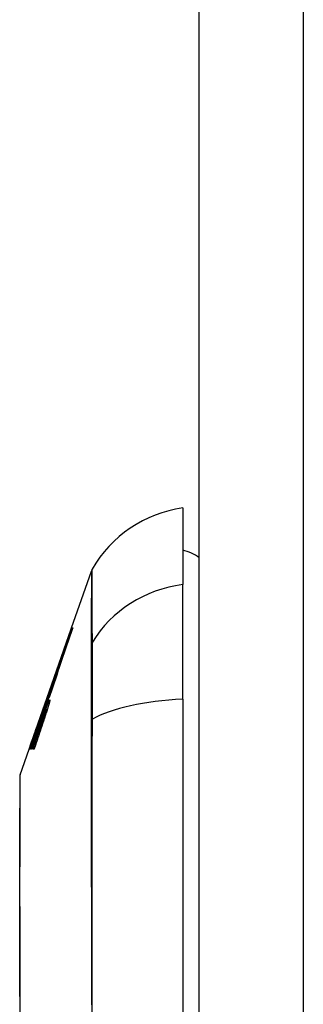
# Model space of a CAD drawing. Header units: inches. Extents: x 11 to 342, y 26 to 169.
# Tile 149 of 204: x 200.738 to 201.007, y 98.642 to 99.577. Entities that reach past the tile are written whole.
import ezdxf

# ---------------------------------------------------------------- set-up
doc = ezdxf.new("R2010")
doc.units = ezdxf.units.IN
doc.header["$MEASUREMENT"] = 0
doc.layers.add('Visible Edges(ANSI)', color=7, linetype='Continuous', lineweight=25)
doc.layers.add('Visible Tangent Edges(ANSI)', color=7, linetype='Continuous', lineweight=25)

msp = doc.modelspace()

# ---------------------------------------------------------------- linework, layer by layer
at = {"layer": 'Visible Edges(ANSI)'}
for p, q in [((200.90845, 83.6429), (200.90845, 113.3629)), ((200.8927, 99.11313), (200.8927, 99.04037)), ((200.78695, 98.9994), (200.8058, 99.05324)), ((200.8927, 98.93158), (200.8927, 99.04037)), ((200.76337, 98.93203), (200.78659, 98.99836)), ((200.78659, 98.99836), (200.78695, 98.9994)), ((200.78659, 98.99836), (200.78671, 98.99836)), ((200.78695, 98.9994), (200.78707, 98.9994)), ((200.78711, 98.9994), (200.78749, 98.9994)), ((200.78756, 98.9994), (200.7882, 98.9994)), ((200.7489, 98.89067), (200.76337, 98.93203)), ((200.76372, 98.92965), (200.76096, 98.92165)), ((200.76254, 98.92965), (200.76262, 98.92965)), ((200.76287, 98.9269), (200.76464, 98.93203)), ((200.76292, 98.92965), (200.76326, 98.92965)), ((200.76347, 98.93203), (200.76337, 98.93203)), ((200.7634, 98.92965), (200.76372, 98.92965)), ((200.76347, 98.93203), (200.76355, 98.93203)), ((200.76418, 98.93203), (200.76372, 98.93203)), ((200.76464, 98.93203), (200.76429, 98.93203)), ((200.76464, 98.93203), (200.76493, 98.93203)), ((200.7656, 98.93316), (200.76561, 98.93316)), ((200.8927, 98.93158), (200.8927, 98.07421)), ((200.76096, 98.92165), (200.76105, 98.92165)), ((200.76105, 98.92165), (200.76136, 98.92165)), ((200.76146, 98.92178), (200.76227, 98.92178)), ((200.76149, 98.9194), (200.76174, 98.9194)), ((200.76287, 98.92178), (200.76389, 98.92178)), ((200.75736, 98.91434), (200.75738, 98.91434)), ((200.75738, 98.91434), (200.75759, 98.91434)), ((200.75445, 98.9029), (200.74792, 98.88415)), ((200.75246, 98.9004), (200.75243, 98.9004)), ((200.75246, 98.9004), (200.75269, 98.9004)), ((200.75483, 98.9074), (200.75505, 98.9074)), ((200.74662, 98.88415), (200.7489, 98.89067)), ((200.73806, 98.8597), (200.74662, 98.88415)), ((200.74664, 98.88415), (200.74662, 98.88415)), ((200.74728, 98.88415), (200.74691, 98.88415)), ((200.74792, 98.88415), (200.74747, 98.88415)), ((200.74943, 98.88415), (200.74878, 98.88415)), ((200.7514, 98.88415), (200.75058, 98.88415))]:
    msp.add_line(p, q, dxfattribs=at)
at = {"layer": 'Visible Edges(ANSI)', "flags": 128}
for points in [[(200.78707, 98.9994), (200.78592, 98.99609), (200.78475, 98.99275), (200.78358, 98.98939), (200.7824, 98.98602), (200.78121, 98.98263), (200.78003, 98.97922), (200.77883, 98.9758), (200.77763, 98.97238), (200.77643, 98.96894), (200.77523, 98.96549), (200.77402, 98.96203), (200.77282, 98.95858), (200.77161, 98.95511), (200.7704, 98.95165), (200.76919, 98.94819), (200.76798, 98.94473), (200.76678, 98.94127), (200.76557, 98.93782), (200.76437, 98.93437), (200.76317, 98.93093), (200.76198, 98.92751), (200.76079, 98.92409), (200.7596, 98.92069), (200.75842, 98.9173)], [(200.7606, 98.9234), (200.7617, 98.92654), (200.76279, 98.92969), (200.7639, 98.93286), (200.765, 98.93603), (200.76611, 98.93921), (200.76722, 98.94239), (200.76833, 98.94558), (200.76945, 98.94878), (200.77056, 98.95197), (200.77168, 98.95517), (200.77279, 98.95837), (200.77391, 98.96157), (200.77502, 98.96476), (200.77613, 98.96796), (200.77725, 98.97114), (200.77836, 98.97432), (200.77946, 98.9775), (200.78057, 98.98066), (200.78167, 98.98382), (200.78277, 98.98696), (200.78386, 98.99009), (200.78495, 98.99321), (200.78603, 98.99631), (200.78711, 98.9994)], [(200.78749, 98.9994), (200.78653, 98.99665), (200.78558, 98.99388), (200.78461, 98.9911), (200.78365, 98.98832), (200.78268, 98.98552), (200.78171, 98.98272), (200.78074, 98.97992), (200.77976, 98.97711), (200.77879, 98.97429), (200.77781, 98.97147), (200.77683, 98.96865), (200.77585, 98.96582), (200.77488, 98.96299), (200.7739, 98.96017), (200.77292, 98.95734), (200.77194, 98.95451), (200.77097, 98.95169), (200.76999, 98.94886), (200.76902, 98.94604), (200.76805, 98.94323), (200.76708, 98.94042), (200.76611, 98.93762), (200.76514, 98.93482), (200.76418, 98.93203)], [(200.76429, 98.93203), (200.76525, 98.93482), (200.76621, 98.93762), (200.76718, 98.94042), (200.76815, 98.94323), (200.76912, 98.94605), (200.77009, 98.94886), (200.77106, 98.95169), (200.77204, 98.95451), (200.77301, 98.95734), (200.77399, 98.96017), (200.77497, 98.96299), (200.77594, 98.96582), (200.77692, 98.96865), (200.77789, 98.97147), (200.77887, 98.97429), (200.77984, 98.97711), (200.78082, 98.97992), (200.78179, 98.98272), (200.78276, 98.98552), (200.78372, 98.98832), (200.78469, 98.9911), (200.78565, 98.99388), (200.78661, 98.99664), (200.78756, 98.9994)], [(200.7882, 98.9994), (200.78727, 98.99669), (200.78633, 98.99396), (200.7854, 98.99123), (200.78446, 98.98849), (200.78352, 98.98574), (200.78258, 98.98299), (200.78163, 98.98023), (200.78069, 98.97747), (200.77974, 98.9747), (200.7788, 98.97193), (200.77785, 98.96915), (200.7769, 98.96638), (200.77595, 98.9636), (200.77501, 98.96082), (200.77406, 98.95804), (200.77312, 98.95526), (200.77217, 98.95249), (200.77123, 98.94971), (200.77029, 98.94694), (200.76935, 98.94417), (200.76841, 98.94141), (200.76747, 98.93865), (200.76654, 98.9359), (200.76561, 98.93315)], [(200.74747, 98.88415), (200.74814, 98.88604), (200.7488, 98.88794), (200.74946, 98.88983), (200.75013, 98.89173), (200.75079, 98.89362), (200.75145, 98.89552), (200.75212, 98.89742), (200.75278, 98.89932), (200.75345, 98.90121), (200.75411, 98.90311), (200.75478, 98.90501), (200.75544, 98.90691), (200.75611, 98.90881), (200.75677, 98.91071), (200.75744, 98.91261), (200.7581, 98.91451), (200.75877, 98.91641), (200.75943, 98.9183), (200.76009, 98.9202), (200.76075, 98.92209), (200.76142, 98.92398), (200.76208, 98.92587), (200.76274, 98.92776), (200.7634, 98.92965)], [(200.75483, 98.9074), (200.75515, 98.90833), (200.75547, 98.90926), (200.75579, 98.91019), (200.75611, 98.91112), (200.75643, 98.91205), (200.75675, 98.91298), (200.75707, 98.9139), (200.75739, 98.91483), (200.75772, 98.91576), (200.75804, 98.91669), (200.75836, 98.91762), (200.75868, 98.91855), (200.759, 98.91948), (200.75933, 98.92041), (200.75965, 98.92134), (200.75997, 98.92226), (200.76029, 98.92319), (200.76062, 98.92412), (200.76094, 98.92504), (200.76126, 98.92597), (200.76158, 98.92689), (200.7619, 98.92781), (200.76222, 98.92873), (200.76254, 98.92965)], [(200.76326, 98.92965), (200.76292, 98.92875), (200.76259, 98.92785), (200.76225, 98.92694), (200.76192, 98.92604), (200.76158, 98.92512), (200.76124, 98.92421), (200.7609, 98.92329), (200.76056, 98.92238), (200.76022, 98.92146), (200.75988, 98.92053), (200.75954, 98.91961), (200.7592, 98.91868), (200.75885, 98.91776), (200.75851, 98.91683), (200.75817, 98.9159), (200.75783, 98.91497), (200.75749, 98.91405), (200.75714, 98.91312), (200.7568, 98.91219), (200.75646, 98.91126), (200.75612, 98.91033), (200.75578, 98.9094), (200.75544, 98.90848), (200.7551, 98.90755)], [(200.76262, 98.92965), (200.7624, 98.92902), (200.76218, 98.92838), (200.76197, 98.92774), (200.76175, 98.92711), (200.76153, 98.92647), (200.76131, 98.92583), (200.76109, 98.92519), (200.76087, 98.92456), (200.76065, 98.92392), (200.76043, 98.92328), (200.76021, 98.92264), (200.75999, 98.922), (200.75977, 98.92136), (200.75955, 98.92073), (200.75933, 98.92009), (200.75911, 98.91945), (200.75889, 98.91881), (200.75867, 98.91817), (200.75845, 98.91753), (200.75823, 98.91689), (200.75801, 98.91625), (200.75779, 98.91562), (200.75758, 98.91498), (200.75736, 98.91434)], [(200.75738, 98.91434), (200.75762, 98.91498), (200.75785, 98.91562), (200.75808, 98.91626), (200.75831, 98.9169), (200.75854, 98.91754), (200.75877, 98.91818), (200.759, 98.91882), (200.75923, 98.91946), (200.75946, 98.9201), (200.7597, 98.92074), (200.75993, 98.92138), (200.76016, 98.92202), (200.76039, 98.92266), (200.76062, 98.9233), (200.76085, 98.92394), (200.76108, 98.92458), (200.76131, 98.92521), (200.76154, 98.92585), (200.76177, 98.92648), (200.762, 98.92712), (200.76223, 98.92775), (200.76246, 98.92839), (200.76269, 98.92902), (200.76292, 98.92965)], [(200.75842, 98.9173), (200.75863, 98.91792), (200.75884, 98.91853), (200.75905, 98.91914), (200.75926, 98.91976), (200.75947, 98.92037), (200.75968, 98.92099), (200.75989, 98.9216), (200.7601, 98.92222), (200.76031, 98.92283), (200.76052, 98.92344), (200.76073, 98.92406), (200.76094, 98.92467), (200.76115, 98.92529), (200.76136, 98.9259), (200.76158, 98.92651), (200.76179, 98.92713), (200.762, 98.92774), (200.76221, 98.92835), (200.76242, 98.92897), (200.76263, 98.92958), (200.76284, 98.93019), (200.76305, 98.9308), (200.76326, 98.93141), (200.76347, 98.93203)], [(200.76372, 98.93203), (200.76359, 98.93167), (200.76346, 98.93131), (200.76333, 98.93095), (200.7632, 98.93059), (200.76307, 98.93023), (200.76294, 98.92988), (200.76281, 98.92952), (200.76268, 98.92916), (200.76255, 98.9288), (200.76242, 98.92844), (200.76229, 98.92808), (200.76216, 98.92772), (200.76203, 98.92736), (200.7619, 98.927), (200.76177, 98.92664), (200.76164, 98.92628), (200.76151, 98.92592), (200.76138, 98.92556), (200.76125, 98.9252), (200.76112, 98.92484), (200.76099, 98.92448), (200.76086, 98.92412), (200.76073, 98.92376), (200.7606, 98.9234)], [(200.76105, 98.92165), (200.7613, 98.92234), (200.76155, 98.923), (200.76179, 98.92365), (200.76202, 98.92428), (200.76225, 98.92488), (200.76247, 98.92546), (200.76269, 98.92602), (200.76289, 98.92655), (200.76309, 98.92706), (200.76328, 98.92754), (200.76347, 98.92799), (200.76364, 98.92841), (200.7638, 98.9288), (200.76396, 98.92916), (200.7641, 98.92949), (200.76423, 98.92978), (200.76436, 98.93004), (200.76447, 98.93027), (200.76457, 98.93046), (200.76466, 98.93062), (200.76474, 98.93074), (200.7648, 98.93082), (200.76486, 98.93087), (200.7649, 98.93088)], [(200.76149, 98.9194), (200.76179, 98.92023), (200.76208, 98.92104), (200.76237, 98.92183), (200.76266, 98.9226), (200.76293, 98.92334), (200.76321, 98.92406), (200.76347, 98.92475), (200.76373, 98.92541), (200.76397, 98.92604), (200.76421, 98.92664), (200.76444, 98.9272), (200.76466, 98.92773), (200.76487, 98.92822), (200.76506, 98.92867), (200.76525, 98.92909), (200.76542, 98.92946), (200.76558, 98.92979), (200.76573, 98.93008), (200.76586, 98.93033), (200.76598, 98.93053), (200.76609, 98.93069), (200.76618, 98.9308), (200.76625, 98.93086), (200.76632, 98.93088)], [(200.76561, 98.93315), (200.76558, 98.93315), (200.76554, 98.93313), (200.7655, 98.93308), (200.76544, 98.93301), (200.76538, 98.93292), (200.76531, 98.93279), (200.76523, 98.93265), (200.76515, 98.93248), (200.76505, 98.93229), (200.76495, 98.93208), (200.76485, 98.93184), (200.76473, 98.93158), (200.76461, 98.9313), (200.76448, 98.93099), (200.76435, 98.93067), (200.76421, 98.93032), (200.76406, 98.92996), (200.76391, 98.92958), (200.76375, 98.92917), (200.76358, 98.92875), (200.76341, 98.92832), (200.76324, 98.92786), (200.76306, 98.92739), (200.76287, 98.9269)], [(200.7649, 98.93088), (200.76491, 98.93086), (200.76492, 98.93082), (200.76492, 98.93076), (200.76491, 98.93067), (200.76489, 98.93056), (200.76487, 98.93042), (200.76483, 98.93026), (200.76479, 98.93008), (200.76474, 98.92988), (200.76469, 98.92966), (200.76462, 98.92942), (200.76455, 98.92916), (200.76448, 98.92888), (200.76439, 98.92858), (200.7643, 98.92827), (200.76421, 98.92794), (200.76411, 98.9276), (200.764, 98.92725), (200.76389, 98.92688), (200.76377, 98.9265), (200.76366, 98.92611), (200.76353, 98.92572), (200.7634, 98.92531), (200.76327, 98.9249)], [(200.76632, 98.93088), (200.76634, 98.93086), (200.76635, 98.93083), (200.76636, 98.93076), (200.76636, 98.93068), (200.76635, 98.93057), (200.76633, 98.93043), (200.7663, 98.93028), (200.76627, 98.9301), (200.76623, 98.9299), (200.76618, 98.92968), (200.76612, 98.92944), (200.76606, 98.92918), (200.76599, 98.9289), (200.76591, 98.9286), (200.76583, 98.92829), (200.76574, 98.92796), (200.76565, 98.92762), (200.76555, 98.92726), (200.76545, 98.9269), (200.76534, 98.92652), (200.76522, 98.92613), (200.7651, 98.92573), (200.76498, 98.92532), (200.76486, 98.9249)], [(200.7587, 98.9129), (200.75878, 98.91315), (200.75887, 98.91339), (200.75895, 98.91364), (200.75904, 98.91389), (200.75912, 98.91414), (200.75921, 98.91439), (200.75929, 98.91464), (200.75937, 98.91489), (200.75946, 98.91513), (200.75954, 98.91538), (200.75962, 98.91563), (200.75971, 98.91588), (200.75979, 98.91613), (200.75987, 98.91638), (200.75995, 98.91662), (200.76003, 98.91687), (200.76011, 98.91711), (200.76019, 98.91735), (200.76027, 98.9176), (200.76035, 98.91784), (200.76042, 98.91807), (200.7605, 98.91831), (200.76057, 98.91855), (200.76065, 98.91878)], [(200.76142, 98.92175), (200.76139, 98.9217), (200.76135, 98.92164), (200.76131, 98.92156), (200.76126, 98.92146), (200.7612, 98.92135), (200.76115, 98.92123), (200.76108, 98.92109), (200.76102, 98.92094), (200.76095, 98.92078), (200.76087, 98.9206), (200.76079, 98.92041), (200.76071, 98.92021), (200.76062, 98.91999), (200.76053, 98.91976), (200.76044, 98.91952), (200.76034, 98.91927), (200.76024, 98.91901), (200.76014, 98.91874), (200.76003, 98.91847), (200.75992, 98.91818), (200.75981, 98.91788), (200.75969, 98.91757), (200.75958, 98.91726), (200.75946, 98.91694)], [(200.76027, 98.9129), (200.76035, 98.91315), (200.76043, 98.91339), (200.76052, 98.91364), (200.7606, 98.91389), (200.76068, 98.91414), (200.76076, 98.91439), (200.76084, 98.91464), (200.76093, 98.91488), (200.76101, 98.91513), (200.76109, 98.91538), (200.76117, 98.91563), (200.76125, 98.91588), (200.76133, 98.91613), (200.76141, 98.91638), (200.76148, 98.91662), (200.76156, 98.91687), (200.76164, 98.91711), (200.76171, 98.91735), (200.76179, 98.9176), (200.76186, 98.91784), (200.76194, 98.91807), (200.76201, 98.91831), (200.76208, 98.91855), (200.76215, 98.91878)], [(200.76065, 98.91878), (200.76072, 98.91901), (200.76079, 98.91924), (200.76086, 98.91946), (200.76093, 98.91967), (200.76099, 98.91988), (200.76105, 98.92008), (200.7611, 98.92027), (200.76116, 98.92046), (200.76121, 98.92063), (200.76125, 98.92079), (200.76129, 98.92094), (200.76133, 98.92108), (200.76136, 98.92121), (200.76139, 98.92133), (200.76142, 98.92143), (200.76144, 98.92152), (200.76145, 98.9216), (200.76146, 98.92166), (200.76147, 98.92171), (200.76147, 98.92175), (200.76146, 98.92177), (200.76146, 98.92178), (200.76144, 98.92177), (200.76142, 98.92175)], [(200.76283, 98.92175), (200.76279, 98.9217), (200.76275, 98.92164), (200.7627, 98.92156), (200.76265, 98.92146), (200.76259, 98.92135), (200.76253, 98.92123), (200.76246, 98.92109), (200.76239, 98.92094), (200.76231, 98.92078), (200.76224, 98.9206), (200.76215, 98.92041), (200.76207, 98.9202), (200.76198, 98.91999), (200.76188, 98.91976), (200.76179, 98.91952), (200.76169, 98.91927), (200.76159, 98.91901), (200.76148, 98.91874), (200.76137, 98.91846), (200.76126, 98.91818), (200.76115, 98.91788), (200.76104, 98.91757), (200.76092, 98.91726), (200.7608, 98.91694)], [(200.76486, 98.9249), (200.76471, 98.92441), (200.76455, 98.92391), (200.7644, 98.92341), (200.76425, 98.92291), (200.76409, 98.92241), (200.76393, 98.9219), (200.76377, 98.9214), (200.76361, 98.92089), (200.76345, 98.92038), (200.76329, 98.91987), (200.76313, 98.91936), (200.76297, 98.91884), (200.7628, 98.91833), (200.76264, 98.91782), (200.76247, 98.9173), (200.7623, 98.91679), (200.76214, 98.91628), (200.76197, 98.91577), (200.7618, 98.91525), (200.76163, 98.91474), (200.76147, 98.91423), (200.7613, 98.91373), (200.76113, 98.91322), (200.76096, 98.91272)], [(200.76327, 98.9249), (200.7632, 98.92468), (200.76313, 98.92445), (200.76306, 98.92423), (200.76298, 98.924), (200.76291, 98.92377), (200.76284, 98.92355), (200.76277, 98.92332), (200.76269, 98.92309), (200.76262, 98.92286), (200.76254, 98.92263), (200.76247, 98.92241), (200.7624, 98.92218), (200.76232, 98.92195), (200.76225, 98.92172), (200.76217, 98.92149), (200.7621, 98.92126), (200.76202, 98.92102), (200.76194, 98.92079), (200.76187, 98.92056), (200.76179, 98.92033), (200.76172, 98.9201), (200.76164, 98.91987), (200.76156, 98.91963), (200.76149, 98.9194)], [(200.76215, 98.91878), (200.76222, 98.91901), (200.76229, 98.91924), (200.76235, 98.91946), (200.76242, 98.91968), (200.76248, 98.91989), (200.76253, 98.92009), (200.76258, 98.92028), (200.76263, 98.92046), (200.76268, 98.92063), (200.76272, 98.9208), (200.76276, 98.92095), (200.76279, 98.92109), (200.76282, 98.92122), (200.76284, 98.92133), (200.76286, 98.92144), (200.76288, 98.92153), (200.76289, 98.9216), (200.76289, 98.92167), (200.7629, 98.92172), (200.76289, 98.92175), (200.76288, 98.92177), (200.76287, 98.92178), (200.76285, 98.92177), (200.76283, 98.92175)], [(200.74878, 98.88415), (200.74919, 98.88535), (200.7496, 98.88655), (200.75002, 98.88774), (200.75043, 98.88894), (200.75084, 98.89014), (200.75126, 98.89134), (200.75167, 98.89254), (200.75208, 98.89374), (200.7525, 98.89494), (200.75291, 98.89613), (200.75332, 98.89733), (200.75374, 98.89853), (200.75415, 98.89973), (200.75457, 98.90093), (200.75498, 98.90213), (200.75539, 98.90333), (200.75581, 98.90453), (200.75622, 98.90572), (200.75663, 98.90692), (200.75705, 98.90812), (200.75746, 98.90932), (200.75787, 98.91051), (200.75829, 98.91171), (200.7587, 98.9129)], [(200.75058, 98.88415), (200.75098, 98.88535), (200.75138, 98.88655), (200.75178, 98.88774), (200.75219, 98.88894), (200.75259, 98.89014), (200.75299, 98.89134), (200.7534, 98.89254), (200.7538, 98.89374), (200.7542, 98.89494), (200.75461, 98.89614), (200.75501, 98.89734), (200.75542, 98.89853), (200.75582, 98.89973), (200.75623, 98.90093), (200.75663, 98.90213), (200.75703, 98.90333), (200.75744, 98.90453), (200.75784, 98.90573), (200.75825, 98.90692), (200.75865, 98.90812), (200.75906, 98.90932), (200.75946, 98.91051), (200.75986, 98.91171), (200.76027, 98.9129)], [(200.76096, 98.91272), (200.76056, 98.91153), (200.76016, 98.91034), (200.75976, 98.90915), (200.75936, 98.90797), (200.75896, 98.90678), (200.75857, 98.90559), (200.75817, 98.9044), (200.75777, 98.90321), (200.75737, 98.90202), (200.75697, 98.90082), (200.75657, 98.89963), (200.75617, 98.89844), (200.75577, 98.89725), (200.75538, 98.89606), (200.75498, 98.89487), (200.75458, 98.89368), (200.75418, 98.89249), (200.75378, 98.89129), (200.75338, 98.8901), (200.75299, 98.88891), (200.75259, 98.88772), (200.75219, 98.88653), (200.7518, 98.88534), (200.7514, 98.88415)], [(200.75946, 98.91694), (200.75926, 98.9164), (200.75906, 98.91585), (200.75886, 98.9153), (200.75866, 98.91475), (200.75846, 98.91419), (200.75826, 98.91363), (200.75805, 98.91306), (200.75785, 98.91249), (200.75764, 98.91192), (200.75743, 98.91134), (200.75722, 98.91076), (200.75701, 98.91017), (200.7568, 98.90958), (200.75659, 98.90899), (200.75638, 98.90839), (200.75617, 98.90779), (200.75596, 98.90719), (200.75574, 98.90658), (200.75553, 98.90598), (200.75531, 98.90537), (200.7551, 98.90475), (200.75488, 98.90414), (200.75467, 98.90352), (200.75445, 98.9029)], [(200.7608, 98.91694), (200.7606, 98.9164), (200.7604, 98.91585), (200.7602, 98.9153), (200.76, 98.91474), (200.7598, 98.91418), (200.7596, 98.91362), (200.75939, 98.91305), (200.75919, 98.91248), (200.75898, 98.91191), (200.75878, 98.91133), (200.75857, 98.91075), (200.75836, 98.91016), (200.75816, 98.90957), (200.75795, 98.90898), (200.75774, 98.90838), (200.75753, 98.90778), (200.75732, 98.90718), (200.75711, 98.90658), (200.7569, 98.90597), (200.75669, 98.90536), (200.75648, 98.90475), (200.75627, 98.90414), (200.75605, 98.90352), (200.75584, 98.9029)], [(200.74663, 98.88415), (200.74697, 98.88512), (200.7473, 98.88609), (200.74764, 98.88707), (200.74798, 98.88804), (200.74832, 98.88901), (200.74866, 98.88998), (200.749, 98.89096), (200.74934, 98.89193), (200.74968, 98.8929), (200.75002, 98.89388), (200.75037, 98.89485), (200.75071, 98.89582), (200.75105, 98.89679), (200.7514, 98.89776), (200.75174, 98.89873), (200.75208, 98.8997), (200.75243, 98.90067), (200.75277, 98.90164), (200.75311, 98.9026), (200.75346, 98.90356), (200.7538, 98.90453), (200.75414, 98.90549), (200.75449, 98.90645), (200.75483, 98.9074)], [(200.75243, 98.9004), (200.75219, 98.89973), (200.75195, 98.89906), (200.75171, 98.89839), (200.75147, 98.89771), (200.75123, 98.89704), (200.75099, 98.89636), (200.75075, 98.89569), (200.7505, 98.89501), (200.75026, 98.89433), (200.75002, 98.89365), (200.74978, 98.89298), (200.74954, 98.8923), (200.74929, 98.89162), (200.74905, 98.89094), (200.74881, 98.89026), (200.74857, 98.88958), (200.74833, 98.8889), (200.74809, 98.88823), (200.74784, 98.88755), (200.7476, 98.88687), (200.74736, 98.88619), (200.74712, 98.88551), (200.74688, 98.88483), (200.74664, 98.88415)], [(200.74691, 98.88415), (200.74714, 98.88483), (200.74737, 98.88551), (200.7476, 98.88618), (200.74784, 98.88686), (200.74807, 98.88754), (200.7483, 98.88822), (200.74853, 98.8889), (200.74876, 98.88957), (200.74899, 98.89025), (200.74922, 98.89093), (200.74945, 98.89161), (200.74968, 98.89229), (200.74992, 98.89296), (200.75015, 98.89364), (200.75038, 98.89432), (200.75061, 98.895), (200.75084, 98.89567), (200.75107, 98.89635), (200.7513, 98.89703), (200.75154, 98.8977), (200.75177, 98.89838), (200.752, 98.89905), (200.75223, 98.89973), (200.75246, 98.9004)], [(200.7551, 98.90755), (200.75477, 98.90658), (200.75445, 98.90562), (200.75412, 98.90464), (200.75379, 98.90367), (200.75346, 98.9027), (200.75314, 98.90173), (200.75281, 98.90075), (200.75248, 98.89978), (200.75215, 98.8988), (200.75183, 98.89783), (200.7515, 98.89685), (200.75117, 98.89588), (200.75085, 98.8949), (200.75052, 98.89392), (200.75019, 98.89295), (200.74987, 98.89197), (200.74954, 98.89099), (200.74922, 98.89001), (200.74889, 98.88904), (200.74857, 98.88806), (200.74824, 98.88708), (200.74792, 98.8861), (200.7476, 98.88513), (200.74728, 98.88415)], [(200.75584, 98.9029), (200.75558, 98.90212), (200.75531, 98.90134), (200.75504, 98.90056), (200.75477, 98.89978), (200.75451, 98.899), (200.75424, 98.89822), (200.75397, 98.89744), (200.7537, 98.89666), (200.75344, 98.89587), (200.75317, 98.89509), (200.7529, 98.89431), (200.75264, 98.89353), (200.75237, 98.89275), (200.7521, 98.89197), (200.75183, 98.89118), (200.75157, 98.8904), (200.7513, 98.88962), (200.75103, 98.88884), (200.75076, 98.88806), (200.7505, 98.88728), (200.75023, 98.88649), (200.74996, 98.88571), (200.7497, 98.88493), (200.74943, 98.88415)], [(200.73778, 98.85809), (200.73778, 98.85766), (200.73778, 98.85638), (200.73777, 98.85424), (200.73776, 98.85127), (200.73775, 98.84747), (200.73774, 98.84283), (200.73773, 98.83735), (200.73771, 98.83106), (200.7377, 98.82397), (200.73768, 98.81611), (200.73766, 98.80751), (200.73765, 98.79822), (200.73763, 98.78822), (200.73761, 98.77753), (200.7376, 98.76618), (200.7376, 98.7542), (200.7376, 98.74162), (200.73761, 98.72844), (200.73763, 98.71473), (200.73765, 98.70053), (200.73766, 98.68582), (200.73768, 98.67065), (200.7377, 98.65506), (200.73771, 98.63911)]]:
    msp.add_lwpolyline(points, dxfattribs=at)
at = {"layer": 'Visible Edges(ANSI)'}
for centre, radius, start, end in [((200.90902, 98.99615), 0.11811, 97.9413, 150.18311), ((200.88483, 99.03439), 0.03937, 53.1301, 78.46304), ((200.81509, 99.04999), 0.00984, 150.18311, 160.70995), ((200.74271, 98.85808), 0.00492, 160.70995, 179.82686)]:
    msp.add_arc(centre, radius, start, end, dxfattribs=at)
at = {"layer": 'Visible Tangent Edges(ANSI)'}
for p, q in [((201.00745, 83.6429), (201.00745, 113.3629)), ((200.80576, 98.98362), (200.80576, 98.98345)), ((200.76065, 98.91878), (200.76149, 98.91878)), ((200.76215, 98.91878), (200.76294, 98.91878)), ((200.7587, 98.9129), (200.75934, 98.9129)), ((200.76027, 98.9129), (200.76102, 98.9129)), ((200.80576, 98.9117), (200.80576, 98.91123))]:
    msp.add_line(p, q, dxfattribs=at)
at = {"layer": 'Visible Tangent Edges(ANSI)', "flags": 128}
for points in [[(200.8058, 99.05324), (200.8058, 99.05312), (200.8058, 99.05275), (200.8058, 99.05215), (200.8058, 99.05129), (200.80579, 99.0502), (200.80579, 99.04886), (200.80579, 99.04727), (200.80579, 99.04544), (200.80579, 99.04337), (200.80579, 99.04105), (200.80578, 99.03849), (200.80578, 99.03569), (200.80578, 99.03264), (200.80578, 99.02936), (200.80577, 99.02584), (200.80577, 99.02207), (200.80577, 99.01808), (200.80577, 99.01384), (200.80577, 99.00938), (200.80577, 99.00468), (200.80576, 98.99975), (200.80576, 98.9946), (200.80576, 98.98925), (200.80576, 98.98362)], [(200.80675, 98.98571), (200.80673, 98.99127), (200.80672, 98.99665), (200.80671, 99.00178), (200.8067, 99.00668), (200.80669, 99.01135), (200.80667, 99.01579), (200.80666, 99.02), (200.80665, 99.02397), (200.80664, 99.02771), (200.80663, 99.03121), (200.80662, 99.03447), (200.80661, 99.03749), (200.8066, 99.04027), (200.80659, 99.04281), (200.80658, 99.0451), (200.80658, 99.04716), (200.80657, 99.04897), (200.80656, 99.05054), (200.80656, 99.05187), (200.80656, 99.05296), (200.80655, 99.0538), (200.80655, 99.0544), (200.80655, 99.05476), (200.80655, 99.05488)], [(200.80576, 98.98345), (200.80576, 98.98191), (200.80576, 98.98022), (200.80576, 98.97838), (200.80576, 98.97639), (200.80576, 98.97427), (200.80576, 98.972), (200.80576, 98.9696), (200.80576, 98.96707), (200.80576, 98.96441), (200.80576, 98.96162), (200.80576, 98.95871), (200.80576, 98.95568), (200.80576, 98.95253), (200.80576, 98.94928), (200.80576, 98.94592), (200.80576, 98.94246), (200.80576, 98.9389), (200.80576, 98.93525), (200.80576, 98.93151), (200.80576, 98.92769), (200.80576, 98.9238), (200.80576, 98.91983), (200.80576, 98.9158), (200.80576, 98.9117)], [(200.80675, 98.91248), (200.80676, 98.91667), (200.80677, 98.92081), (200.80678, 98.92487), (200.80679, 98.92887), (200.8068, 98.93278), (200.8068, 98.93662), (200.80681, 98.94036), (200.80681, 98.944), (200.80681, 98.94755), (200.80682, 98.95099), (200.80682, 98.95432), (200.80682, 98.95754), (200.80682, 98.96064), (200.80682, 98.96362), (200.80681, 98.96646), (200.80681, 98.96917), (200.80681, 98.97175), (200.8068, 98.97419), (200.8068, 98.97649), (200.80679, 98.97864), (200.80678, 98.98064), (200.80677, 98.98249), (200.80676, 98.98418), (200.80675, 98.98571)], [(200.80576, 98.91123), (200.80576, 98.89488), (200.80576, 98.87845), (200.80576, 98.86195), (200.80577, 98.84537), (200.80577, 98.82871), (200.80577, 98.81198), (200.80577, 98.79517), (200.80577, 98.77829), (200.80577, 98.76135), (200.80578, 98.74435), (200.80578, 98.72729), (200.80578, 98.71018), (200.80578, 98.69303), (200.80579, 98.67584), (200.80579, 98.65861), (200.80579, 98.64136)], [(200.80656, 98.60732), (200.80658, 98.64196), (200.80659, 98.6765), (200.80661, 98.71091), (200.80663, 98.74515), (200.80665, 98.77918), (200.80667, 98.81295), (200.8067, 98.84643), (200.80672, 98.8796), (200.80675, 98.91248)], [(200.73776, 98.77635), (200.73777, 98.78287), (200.73779, 98.78916), (200.7378, 98.7952), (200.73782, 98.80101), (200.73784, 98.80657), (200.73786, 98.81188), (200.73787, 98.81693), (200.73789, 98.82172), (200.73791, 98.82624), (200.73792, 98.8305), (200.73794, 98.83448), (200.73795, 98.83818), (200.73797, 98.8416), (200.73798, 98.84472), (200.738, 98.84755), (200.73801, 98.85009), (200.73802, 98.85234), (200.73803, 98.85428), (200.73804, 98.85594), (200.73805, 98.85729), (200.73805, 98.85834), (200.73806, 98.8591), (200.73806, 98.85955), (200.73806, 98.8597)], [(200.73776, 98.73177), (200.73775, 98.73378), (200.73775, 98.73577), (200.73775, 98.73776), (200.73774, 98.73973), (200.73774, 98.74168), (200.73774, 98.74363), (200.73774, 98.74556), (200.73773, 98.74748), (200.73773, 98.74939), (200.73773, 98.75128), (200.73773, 98.75316), (200.73773, 98.75503), (200.73773, 98.75688), (200.73773, 98.75872), (200.73773, 98.76055), (200.73773, 98.76236), (200.73774, 98.76416), (200.73774, 98.76594), (200.73774, 98.76771), (200.73774, 98.76947), (200.73775, 98.77121), (200.73775, 98.77294), (200.73775, 98.77466), (200.73776, 98.77635)], [(200.73794, 98.6344), (200.73792, 98.64398), (200.73791, 98.65344), (200.73789, 98.66278), (200.73787, 98.67198), (200.73786, 98.68103), (200.73784, 98.68992), (200.73782, 98.69864), (200.7378, 98.7072), (200.73779, 98.71557), (200.73777, 98.72376), (200.73776, 98.73177)]]:
    msp.add_lwpolyline(points, dxfattribs=at)
at = {"layer": 'Visible Tangent Edges(ANSI)'}
for centre, major_axis, ratio, start_param, end_param in [((200.90902, 98.92994), (-0.11811, 0), 0.943995, 4.850991, 5.75935), ((200.81527, 98.98107), (-0.00984, -0.00008), 0.945463, 5.751833, 6.01554), ((200.90902, 98.89299), (-0.11811, 0), 0.32996, 4.850991, 5.75935), ((200.81527, 98.91086), (-0.00984, 0.00003), 0.32572, 5.760249, 6.023956)]:
    msp.add_ellipse(centre, major_axis=major_axis, ratio=ratio, start_param=start_param, end_param=end_param, dxfattribs=at)

doc.saveas('drawing.dxf')
